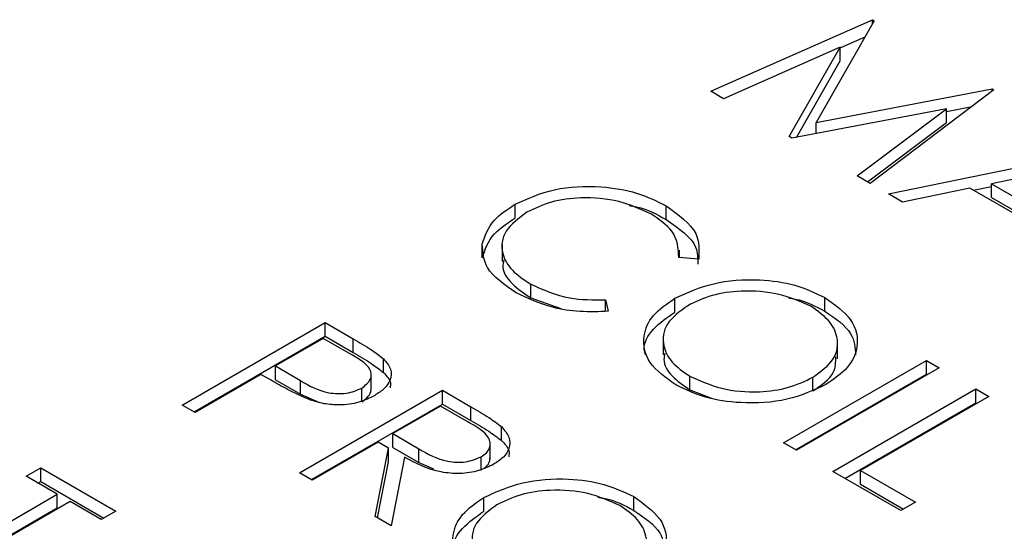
# Model space of a CAD drawing. Header units: inches. Extents: x 1802 to 2468, y -208 to -72.
# Tile 86 of 256: x 1860.308 to 1860.893, y -183.842 to -183.538. Entities that reach past the tile are written whole.
import ezdxf

# ---------------------------------------------------------------- set-up
doc = ezdxf.new("R2010")
doc.units = ezdxf.units.IN
doc.header["$LTSCALE"] = 0.5
doc.header["$MEASUREMENT"] = 0
doc.layers.add('SID-M-S', color=105, linetype='Continuous')

msp = doc.modelspace()

# ---------------------------------------------------------------- linework, layer by layer
at = {"layer": 'SID-M-S'}
for p, q in [((1860.71843, -183.58058), (1860.81449, -183.53807)), ((1860.81449, -183.53807), (1860.81558, -183.53869)), ((1860.81449, -183.54059), (1860.81449, -183.53807)), ((1860.81558, -183.53869), (1860.78099, -183.59911)), ((1860.7954, -183.55468), (1860.81016, -183.54815)), ((1860.7954, -183.55437), (1860.7261, -183.58501)), ((1860.76496, -183.60744), (1860.7954, -183.55437)), ((1860.7954, -183.56253), (1860.7954, -183.55437)), ((1860.76937, -183.60792), (1860.7954, -183.56253)), ((1860.78099, -183.59911), (1860.88556, -183.57909)), ((1860.88556, -183.57909), (1860.88666, -183.57973)), ((1860.88556, -183.58056), (1860.88556, -183.57909)), ((1860.7261, -183.58501), (1860.71843, -183.58058)), ((1860.88666, -183.57973), (1860.81308, -183.63522)), ((1860.85836, -183.59087), (1860.76667, -183.60843)), ((1860.80543, -183.63081), (1860.85836, -183.59087)), ((1860.85836, -183.59246), (1860.87366, -183.58954)), ((1860.85836, -183.59903), (1860.85836, -183.59087)), ((1860.78099, -183.60569), (1860.78099, -183.59911)), ((1860.81156, -183.63435), (1860.85836, -183.59903)), ((1860.76667, -183.60843), (1860.76496, -183.60744)), ((1860.82396, -183.6415), (1860.94906, -183.61575)), ((1860.93298, -183.62557), (1860.8852, -183.63541)), ((1860.81308, -183.63522), (1860.80543, -183.63081)), ((1860.87237, -183.63805), (1860.83227, -183.6463)), ((1860.91083, -183.66025), (1860.87237, -183.63805)), ((1860.87448, -183.63927), (1860.8852, -183.63706)), ((1860.8852, -183.64357), (1860.8852, -183.63541)), ((1860.8852, -183.63541), (1860.91552, -183.65291)), ((1860.83227, -183.6463), (1860.82396, -183.6415)), ((1860.8852, -183.64357), (1860.91552, -183.66108)), ((1860.60225, -183.65582), (1860.60225, -183.64765)), ((1860.69202, -183.65671), (1860.69202, -183.64855)), ((1860.58276, -183.6795), (1860.58276, -183.67133)), ((1860.59451, -183.67145), (1860.59451, -183.68165)), ((1860.69984, -183.67928), (1860.69984, -183.67488)), ((1860.71129, -183.68016), (1860.69953, -183.67926)), ((1860.61157, -183.70321), (1860.61157, -183.69505)), ((1860.61157, -183.70321), (1860.62937, -183.70946)), ((1860.65602, -183.70438), (1860.65763, -183.71114)), ((1860.65602, -183.71115), (1860.65602, -183.70438)), ((1860.69712, -183.71158), (1860.69712, -183.70342)), ((1860.78615, -183.71105), (1860.78615, -183.70289)), ((1860.40459, -183.76679), (1860.48944, -183.7178)), ((1860.48944, -183.7178), (1860.50608, -183.72741)), ((1860.48944, -183.72597), (1860.48944, -183.7178)), ((1860.41166, -183.77087), (1860.48944, -183.72597)), ((1860.48835, -183.72722), (1860.46007, -183.74355)), ((1860.50387, -183.73618), (1860.48835, -183.72722)), ((1860.48944, -183.72597), (1860.50608, -183.73558)), ((1860.50608, -183.73558), (1860.50608, -183.72741)), ((1860.69029, -183.72683), (1860.69029, -183.73703)), ((1860.79381, -183.7393), (1860.79381, -183.72909)), ((1860.52413, -183.74747), (1860.52413, -183.7393)), ((1860.76168, -183.78924), (1860.84653, -183.74026)), ((1860.84653, -183.74026), (1860.85414, -183.74465)), ((1860.84653, -183.74842), (1860.84653, -183.74026)), ((1860.45136, -183.74858), (1860.4122, -183.77118)), ((1860.45743, -183.75208), (1860.45136, -183.74858)), ((1860.46007, -183.74355), (1860.47474, -183.75224)), ((1860.46007, -183.75172), (1860.46007, -183.74355)), ((1860.51685, -183.75797), (1860.51685, -183.74777)), ((1860.76875, -183.79332), (1860.84653, -183.74842)), ((1860.85414, -183.74465), (1860.76929, -183.79364)), ((1860.84653, -183.74842), (1860.84707, -183.74873)), ((1860.46007, -183.75172), (1860.47474, -183.7604)), ((1860.47474, -183.7604), (1860.47474, -183.75224)), ((1860.70602, -183.75774), (1860.70602, -183.74958)), ((1860.77913, -183.75844), (1860.77913, -183.75027)), ((1860.47421, -183.80698), (1860.55906, -183.758)), ((1860.47474, -183.7604), (1860.48606, -183.76522)), ((1860.51125, -183.76488), (1860.51125, -183.75671)), ((1860.55906, -183.758), (1860.57604, -183.7678)), ((1860.55906, -183.76616), (1860.55906, -183.758)), ((1860.70602, -183.75774), (1860.71894, -183.76267)), ((1860.79105, -183.8062), (1860.8759, -183.75721)), ((1860.8759, -183.75721), (1860.88352, -183.76161)), ((1860.8759, -183.76538), (1860.8759, -183.75721)), ((1860.48128, -183.81106), (1860.55906, -183.76616)), ((1860.55906, -183.76616), (1860.57604, -183.77596)), ((1860.79812, -183.81028), (1860.8759, -183.76538)), ((1860.88352, -183.76161), (1860.80737, -183.80557)), ((1860.8759, -183.76538), (1860.87644, -183.76569)), ((1860.4122, -183.77118), (1860.40459, -183.76679)), ((1860.55797, -183.76742), (1860.52969, -183.78374)), ((1860.57388, -183.7766), (1860.55797, -183.76742)), ((1860.57604, -183.77596), (1860.57604, -183.7678)), ((1860.52969, -183.78374), (1860.54511, -183.79278)), ((1860.52969, -183.79191), (1860.52969, -183.78374)), ((1860.59411, -183.78773), (1860.59411, -183.77956)), ((1860.52099, -183.78877), (1860.48182, -183.81138)), ((1860.52717, -183.79234), (1860.52099, -183.78877)), ((1860.58749, -183.79898), (1860.58749, -183.78877)), ((1860.76929, -183.79364), (1860.76168, -183.78924)), ((1860.51919, -183.83295), (1860.52717, -183.79234)), ((1860.52717, -183.80051), (1860.52717, -183.79234)), ((1860.52969, -183.79191), (1860.54511, -183.80095)), ((1860.54511, -183.80095), (1860.54511, -183.79278)), ((1860.52063, -183.83378), (1860.52717, -183.80051)), ((1860.53659, -183.79778), (1860.5286, -183.83838)), ((1860.54511, -183.80095), (1860.55378, -183.80464)), ((1860.58208, -183.80563), (1860.58208, -183.79746)), ((1860.31185, -183.80902), (1860.32055, -183.804)), ((1860.32055, -183.804), (1860.36515, -183.82975)), ((1860.32055, -183.81216), (1860.32055, -183.804)), ((1860.48182, -183.81138), (1860.47421, -183.80698)), ((1860.8313, -183.82943), (1860.79105, -183.8062)), ((1860.80737, -183.80557), (1860.84, -183.82441)), ((1860.80737, -183.81373), (1860.80737, -183.80557)), ((1860.33034, -183.8197), (1860.31185, -183.80902)), ((1860.31892, -183.8131), (1860.32055, -183.81216)), ((1860.32055, -183.81216), (1860.35808, -183.83383)), ((1860.80737, -183.81373), (1860.83293, -183.82849)), ((1860.25419, -183.86366), (1860.33034, -183.8197)), ((1860.33796, -183.82409), (1860.26181, -183.86805)), ((1860.33034, -183.82786), (1860.33034, -183.8197)), ((1860.35645, -183.83477), (1860.33796, -183.82409)), ((1860.58371, -183.82981), (1860.58371, -183.82164)), ((1860.67274, -183.82928), (1860.67274, -183.82111)), ((1860.84, -183.82441), (1860.8313, -183.82943)), ((1860.26126, -183.86774), (1860.33034, -183.82786)), ((1860.36515, -183.82975), (1860.35645, -183.83477)), ((1860.5286, -183.83838), (1860.51919, -183.83295))]:
    msp.add_line(p, q, dxfattribs=at)
for points, knots in [([(1860.60225, -183.64765), (1860.60968, -183.64426), (1860.62453, -183.63748), (1860.65165, -183.63631), (1860.67519, -183.64017), (1860.68641, -183.64575), (1860.69202, -183.64855)], [0, 0, 0, 0, 0.279512, 0.55908, 0.779374, 1, 1, 1, 1]), ([(1860.68284, -183.6533), (1860.6768, -183.65053), (1860.66473, -183.64499), (1860.64288, -183.64301), (1860.62325, -183.64566), (1860.61395, -183.65014), (1860.60929, -183.65238)], [0, 0, 0, 0, 0.279856, 0.559519, 0.779686, 1, 1, 1, 1]), ([(1860.58276, -183.67133), (1860.58439, -183.66634), (1860.5873, -183.65741), (1860.59768, -183.65064), (1860.60225, -183.64765)], [0, 0, 0, 0, 0.559029, 1, 1, 1, 1]), ([(1860.66996, -183.64836), (1860.67145, -183.6486), (1860.68006, -183.64995), (1860.68661, -183.65365), (1860.69202, -183.65671)], [0, 0, 0, 0, 0.173899, 1, 1, 1, 1]), ([(1860.69202, -183.64855), (1860.69926, -183.65377), (1860.71221, -183.66311), (1860.71158, -183.67495), (1860.71129, -183.68016)], [0, 0, 0, 0, 0.5595165, 1, 1, 1, 1]), ([(1860.60929, -183.65238), (1860.60445, -183.65593), (1860.59477, -183.66301), (1860.59357, -183.67598), (1860.59956, -183.68707), (1860.60756, -183.69239), (1860.61157, -183.69505)], [0, 0, 0, 0, 0.279434, 0.558921, 0.779283, 1, 1, 1, 1]), ([(1860.69953, -183.67926), (1860.69919, -183.67379), (1860.69858, -183.66398), (1860.68766, -183.65657), (1860.68284, -183.6533)], [0, 0, 0, 0, 0.558427, 1, 1, 1, 1]), ([(1860.58276, -183.6795), (1860.58439, -183.6745), (1860.5873, -183.66557), (1860.59768, -183.6588), (1860.60225, -183.65582)], [0, 0, 0, 0, 0.559029, 1, 1, 1, 1]), ([(1860.69202, -183.65671), (1860.69951, -183.66189), (1860.71091, -183.66977), (1860.71074, -183.67977), (1860.71069, -183.6832)], [0, 0, 0, 0, 0.657388, 1, 1, 1, 1]), ([(1860.60292, -183.7001), (1860.59605, -183.6954), (1860.58377, -183.68701), (1860.58307, -183.67612), (1860.58276, -183.67133)], [0, 0, 0, 0, 0.559804, 1, 1, 1, 1]), ([(1860.59564, -183.68069), (1860.59531, -183.68211), (1860.59415, -183.687), (1860.59989, -183.69526), (1860.60767, -183.70056), (1860.61157, -183.70321)], [0, 0, 0, 0, 0.169158, 0.584245, 1, 1, 1, 1]), ([(1860.61157, -183.69505), (1860.61893, -183.69837), (1860.6321, -183.70433), (1860.6487, -183.70436), (1860.65602, -183.70438)], [0, 0, 0, 0, 0.558772, 1, 1, 1, 1]), ([(1860.69712, -183.70342), (1860.70445, -183.70009), (1860.71911, -183.69344), (1860.74563, -183.69153), (1860.76918, -183.69487), (1860.78049, -183.70022), (1860.78615, -183.70289)], [0, 0, 0, 0, 0.279731, 0.559327, 0.77968, 1, 1, 1, 1]), ([(1860.65763, -183.71114), (1860.65202, -183.71136), (1860.64079, -183.7118), (1860.621, -183.7087), (1860.60977, -183.70336), (1860.60292, -183.7001)], [0, 0, 0, 0, 0.28041, 0.560795, 1, 1, 1, 1]), ([(1860.77782, -183.70813), (1860.77177, -183.70544), (1860.75967, -183.70006), (1860.73796, -183.69844), (1860.7186, -183.70114), (1860.70938, -183.70558), (1860.70477, -183.7078)], [0, 0, 0, 0, 0.279627, 0.55935, 0.77963, 1, 1, 1, 1]), ([(1860.69763, -183.75478), (1860.69178, -183.75056), (1860.68009, -183.74213), (1860.67745, -183.72676), (1860.683, -183.71315), (1860.69241, -183.70666), (1860.69712, -183.70342)], [0, 0, 0, 0, 0.279663, 0.559354, 0.779636, 1, 1, 1, 1]), ([(1860.70477, -183.7078), (1860.70007, -183.71126), (1860.69067, -183.71818), (1860.68939, -183.73076), (1860.69447, -183.74171), (1860.70217, -183.74695), (1860.70602, -183.74958)], [0, 0, 0, 0, 0.279416, 0.559077, 0.779478, 1, 1, 1, 1]), ([(1860.76473, -183.7033), (1860.76597, -183.70347), (1860.77428, -183.70461), (1860.78069, -183.70809), (1860.78615, -183.71105)], [0, 0, 0, 0, 0.149262, 1, 1, 1, 1]), ([(1860.77913, -183.75027), (1860.78387, -183.74679), (1860.79334, -183.73982), (1860.7947, -183.72711), (1860.78923, -183.71615), (1860.78162, -183.7108), (1860.77782, -183.70813)], [0, 0, 0, 0, 0.279468, 0.55887, 0.779516, 1, 1, 1, 1]), ([(1860.78615, -183.70289), (1860.7921, -183.70713), (1860.804, -183.71561), (1860.80683, -183.73115), (1860.80107, -183.74489), (1860.79151, -183.75142), (1860.78673, -183.75468)], [0, 0, 0, 0, 0.279767, 0.559358, 0.779571, 1, 1, 1, 1]), ([(1860.67967, -183.73692), (1860.67938, -183.73591), (1860.67793, -183.73077), (1860.68347, -183.72127), (1860.69257, -183.71481), (1860.69712, -183.71158)], [0, 0, 0, 0, 0.108942, 0.554389, 1, 1, 1, 1]), ([(1860.78615, -183.71105), (1860.79236, -183.71528), (1860.80355, -183.72291), (1860.80421, -183.73281), (1860.8045, -183.73723)], [0, 0, 0, 0, 0.5548048, 1, 1, 1, 1]), ([(1860.50608, -183.72741), (1860.50972, -183.7295), (1860.51621, -183.73322), (1860.52171, -183.73745), (1860.52413, -183.7393)], [0, 0, 0, 0, 0.560314, 1, 1, 1, 1]), ([(1860.51125, -183.75671), (1860.5133, -183.75508), (1860.51638, -183.75263), (1860.51708, -183.74862), (1860.51539, -183.74268), (1860.50899, -183.73907), (1860.50387, -183.73618)], [0, 0, 0, 0, 0.248969, 0.374729, 0.500383, 1, 1, 1, 1]), ([(1860.50608, -183.73558), (1860.50972, -183.73766), (1860.51621, -183.74139), (1860.52171, -183.74561), (1860.52413, -183.74747)], [0, 0, 0, 0, 0.560314, 1, 1, 1, 1]), ([(1860.69126, -183.73607), (1860.69097, -183.73729), (1860.68985, -183.74189), (1860.69479, -183.7499), (1860.70228, -183.75513), (1860.70602, -183.75774)], [0, 0, 0, 0, 0.153197, 0.576483, 1, 1, 1, 1]), ([(1860.52413, -183.7393), (1860.52578, -183.74133), (1860.52907, -183.74538), (1860.52866, -183.75177), (1860.52496, -183.75716), (1860.52092, -183.75978), (1860.5189, -183.76109)], [0, 0, 0, 0, 0.279705, 0.559381, 0.779509, 1, 1, 1, 1]), ([(1860.77913, -183.75844), (1860.78413, -183.75497), (1860.79268, -183.74902), (1860.79272, -183.74139), (1860.79273, -183.73822)], [0, 0, 0, 0, 0.584093, 1, 1, 1, 1]), ([(1860.52413, -183.74747), (1860.52598, -183.74949), (1860.52863, -183.75239), (1860.52819, -183.75559), (1860.52806, -183.75655)], [0, 0, 0, 0, 0.697647, 1, 1, 1, 1]), ([(1860.48043, -183.76375), (1860.47591, -183.76172), (1860.46783, -183.7581), (1860.46061, -183.75392), (1860.45743, -183.75208)], [0, 0, 0, 0, 0.5596942, 1, 1, 1, 1]), ([(1860.47474, -183.75224), (1860.47989, -183.75523), (1860.48634, -183.75898), (1860.49685, -183.76014), (1860.50401, -183.75978), (1860.50836, -183.75794), (1860.51125, -183.75671)], [0, 0, 0, 0, 0.499721, 0.62535, 0.751083, 1, 1, 1, 1]), ([(1860.78673, -183.75468), (1860.7794, -183.75805), (1860.76474, -183.76479), (1860.73806, -183.76624), (1860.71446, -183.76297), (1860.70324, -183.75751), (1860.69763, -183.75478)], [0, 0, 0, 0, 0.27963, 0.559343, 0.779597, 1, 1, 1, 1]), ([(1860.70602, -183.74958), (1860.71203, -183.75233), (1860.72403, -183.75784), (1860.7458, -183.75969), (1860.76524, -183.75694), (1860.7745, -183.7525), (1860.77913, -183.75027)], [0, 0, 0, 0, 0.27983, 0.559389, 0.779654, 1, 1, 1, 1]), ([(1860.51125, -183.76488), (1860.51336, -183.76325), (1860.51647, -183.76084), (1860.51674, -183.7579), (1860.51682, -183.75695)], [0, 0, 0, 0, 0.676478, 1, 1, 1, 1]), ([(1860.5189, -183.76109), (1860.5159, -183.76259), (1860.50991, -183.76558), (1860.49884, -183.76706), (1860.48867, -183.76626), (1860.48318, -183.76458), (1860.48043, -183.76375)], [0, 0, 0, 0, 0.280099, 0.559324, 0.779458, 1, 1, 1, 1]), ([(1860.57604, -183.7678), (1860.57966, -183.76987), (1860.58612, -183.77358), (1860.59167, -183.77774), (1860.59411, -183.77956)], [0, 0, 0, 0, 0.56024, 1, 1, 1, 1]), ([(1860.58208, -183.79746), (1860.58323, -183.79669), (1860.58553, -183.79515), (1860.58723, -183.79222), (1860.58772, -183.78918), (1860.58557, -183.78316), (1860.57908, -183.77951), (1860.57388, -183.7766)], [0, 0, 0, 0, 0.125307, 0.250617, 0.375954, 0.501281, 1, 1, 1, 1]), ([(1860.57604, -183.77596), (1860.57966, -183.77804), (1860.58612, -183.78174), (1860.59167, -183.7859), (1860.59411, -183.78773)], [0, 0, 0, 0, 0.56024, 1, 1, 1, 1]), ([(1860.59411, -183.77956), (1860.59589, -183.78161), (1860.59945, -183.7857), (1860.59933, -183.79224), (1860.59584, -183.79782), (1860.59173, -183.80052), (1860.58968, -183.80187)], [0, 0, 0, 0, 0.279797, 0.5595, 0.779626, 1, 1, 1, 1]), ([(1860.59411, -183.78773), (1860.59607, -183.78977), (1860.59903, -183.79285), (1860.59868, -183.7963), (1860.59856, -183.79746)], [0, 0, 0, 0, 0.6633364, 1, 1, 1, 1]), ([(1860.54511, -183.79278), (1860.55034, -183.79578), (1860.55688, -183.79953), (1860.56745, -183.80086), (1860.57472, -183.80055), (1860.57914, -183.7987), (1860.58208, -183.79746)], [0, 0, 0, 0, 0.499827, 0.625498, 0.751208, 1, 1, 1, 1]), ([(1860.58968, -183.80187), (1860.58677, -183.80329), (1860.58096, -183.80613), (1860.56964, -183.80782), (1860.55294, -183.80642), (1860.54333, -183.80134), (1860.53659, -183.79778)], [0, 0, 0, 0, 0.1871202, 0.3739789, 0.5609112, 1, 1, 1, 1]), ([(1860.58375, -183.80435), (1860.58427, -183.80398), (1860.58591, -183.80283), (1860.58719, -183.80057), (1860.58732, -183.79876), (1860.58737, -183.79795)], [0, 0, 0, 0, 0.207022, 0.646979, 1, 1, 1, 1]), ([(1860.58371, -183.82164), (1860.59104, -183.81831), (1860.6057, -183.81166), (1860.63222, -183.80976), (1860.65577, -183.81309), (1860.66709, -183.81844), (1860.67274, -183.82111)], [0, 0, 0, 0, 0.279731, 0.5593268, 0.7796805, 1, 1, 1, 1]), ([(1860.66441, -183.82635), (1860.65836, -183.82366), (1860.64626, -183.81828), (1860.62455, -183.81666), (1860.60519, -183.81936), (1860.59597, -183.8238), (1860.59136, -183.82602)], [0, 0, 0, 0, 0.279627, 0.55935, 0.77963, 1, 1, 1, 1]), ([(1860.58422, -183.873), (1860.57837, -183.86878), (1860.56668, -183.86035), (1860.56404, -183.84498), (1860.56959, -183.83137), (1860.579, -183.82488), (1860.58371, -183.82164)], [0, 0, 0, 0, 0.279663, 0.559354, 0.779636, 1, 1, 1, 1]), ([(1860.65132, -183.82152), (1860.65256, -183.82169), (1860.66087, -183.82283), (1860.66728, -183.82631), (1860.67274, -183.82928)], [0, 0, 0, 0, 0.149262, 1, 1, 1, 1]), ([(1860.67274, -183.82111), (1860.67869, -183.82535), (1860.69059, -183.83383), (1860.69342, -183.84937), (1860.68766, -183.86311), (1860.6781, -183.86964), (1860.67332, -183.8729)], [0, 0, 0, 0, 0.279767, 0.559358, 0.779571, 1, 1, 1, 1]), ([(1860.56626, -183.85514), (1860.56597, -183.85413), (1860.56452, -183.84899), (1860.57006, -183.8395), (1860.57916, -183.83304), (1860.58371, -183.82981)], [0, 0, 0, 0, 0.108942, 0.554389, 1, 1, 1, 1]), ([(1860.59136, -183.82602), (1860.58666, -183.82948), (1860.57726, -183.83641), (1860.57598, -183.84898), (1860.58106, -183.85993), (1860.58876, -183.86518), (1860.59262, -183.8678)], [0, 0, 0, 0, 0.279416, 0.559077, 0.779478, 1, 1, 1, 1]), ([(1860.66572, -183.8685), (1860.67046, -183.86501), (1860.67993, -183.85804), (1860.68129, -183.84533), (1860.67582, -183.83437), (1860.66821, -183.82902), (1860.66441, -183.82635)], [0, 0, 0, 0, 0.279468, 0.55887, 0.779516, 1, 1, 1, 1]), ([(1860.67274, -183.82928), (1860.67895, -183.83351), (1860.69015, -183.84113), (1860.6908, -183.85104), (1860.69109, -183.85545)], [0, 0, 0, 0, 0.554805, 1, 1, 1, 1])]:
    msp.add_open_spline(points, degree=3, knots=knots, dxfattribs=at)

doc.saveas('drawing.dxf')
